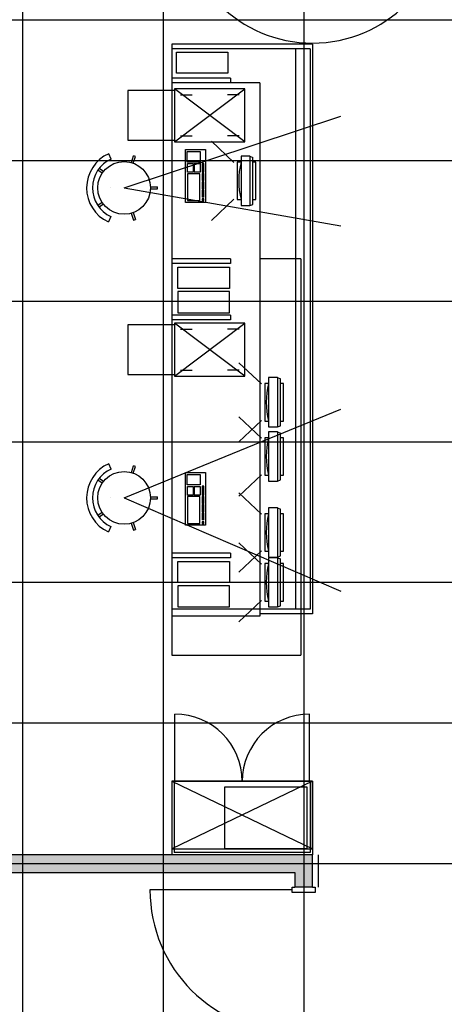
# Model space of a CAD drawing. Header units: millimetres. Extents: x 2502971067 to 2502991033, y 5626762590 to 5626807088.
# Tile 66 of 109: x 2502977425 to 2502981050, y 5626785610 to 5626794010. Entities that reach past the tile are written whole.
import ezdxf

# ---------------------------------------------------------------- set-up
doc = ezdxf.new("R2010")
doc.units = ezdxf.units.MM
for name, color, linetype in [('A_Raster', 253, 'Continuous'), ('A_Schraffur-Wand', 9, 'Continuous'), ('A_Tür', 1, 'Continuous'), ('A_Tür-T30', 1, 'Continuous'), ('A_Wand', 7, 'Continuous'), ('I_Möbel', 2, 'Continuous')]:
    doc.layers.add(name, color=color, linetype=linetype)

msp = doc.modelspace()

# ---------------------------------------------------------------- hatches: boundary and pattern name
at = {"layer": 'A_Schraffur-Wand'}
h = msp.add_hatch(color=256, dxfattribs=at)
h.dxf.hatch_style = 1
h.paths.add_polyline_path([(2502976775.016, 5626787034.9985), (2502976775.016, 5626786884.9985), (2502976925.016, 5626786884.9985), (2502979925, 5626786884.9985), (2502979925, 5626786609.9985), (2502979775, 5626786609.9985), (2502979775, 5626786734.9985), (2502972345, 5626786734.9985), (2502972345, 5626786784.997), (2502972345, 5626786835), (2502972345, 5626786884.9985), (2502973725.016, 5626786884.9985), (2502973725.016, 5626787034.9985)])

# ---------------------------------------------------------------- linework, layer by layer
at = {"layer": 'A_Raster'}
for p, q in [((2502977450, 5626806160), (2502977450, 5626762660)), ((2502978650, 5626806160), (2502978650, 5626762660)), ((2502979850, 5626806160), (2502979850, 5626762660)), ((2502971300, 5626794010), (2502990800, 5626794010)), ((2502971300, 5626792810), (2502990800, 5626792810)), ((2502971300, 5626791610), (2502990800, 5626791610)), ((2502971300, 5626790410), (2502990800, 5626790410)), ((2502971300, 5626789210), (2502990800, 5626789210)), ((2502971300, 5626788010), (2502990800, 5626788010)), ((2502971300, 5626786810), (2502990800, 5626786810))]:
    msp.add_line(p, q, dxfattribs=at)
at = {"layer": 'A_Tür'}
for p, q in [((2502979752, 5626786587.4985), (2502978537, 5626786587.4985)), ((2502979752, 5626786564.9985), (2502979752, 5626786609.9985)), ((2502979752, 5626786609.9985), (2502979775, 5626786609.9985)), ((2502979948, 5626786564.9985), (2502979752, 5626786564.9985)), ((2502979925, 5626786609.9985), (2502979948, 5626786609.9985)), ((2502979948, 5626786609.9985), (2502979948, 5626786564.9985))]:
    msp.add_line(p, q, dxfattribs=at)
msp.add_arc((2502979752, 5626786587.4985), 1215, 180, 270, dxfattribs=at)
at = {"layer": 'A_Tür-T30'}
for centre in [(2502979924.999994, 5626794934.999801), (2502982174.999994, 5626794934.999801)]:
    msp.add_arc(centre, 1125, 180, 0, dxfattribs=at)
at = {"layer": 'A_Wand'}
for p, q in [((2502979925, 5626786884.9985), (2502976925.016, 5626786884.9985)), ((2502979925, 5626786609.9985), (2502979925, 5626786884.9985)), ((2502972345, 5626786734.9985), (2502979775, 5626786734.9985)), ((2502979775, 5626786734.9985), (2502979775, 5626786609.9985)), ((2502979925, 5626786609.9985), (2502979775, 5626786609.9985))]:
    msp.add_line(p, q, dxfattribs=at)
at = {"layer": 'I_Möbel'}
for p, q in [((2502978725.016, 5626793800.002), (2502978725.00108, 5626788589.9985)), ((2502979925.016, 5626793800.002), (2502978725.016, 5626793800.002)), ((2502979925.016, 5626793800.002), (2502979925.00108, 5626788939.9985)), ((2502979905.016, 5626793760.002), (2502978725.016, 5626793760.002)), ((2502978762.52623, 5626793553.3753), (2502978762.52623, 5626793733.3753)), ((2502978762.52623, 5626793733.3753), (2502979202.52623, 5626793733.3753)), ((2502979202.52623, 5626793733.3753), (2502979202.52623, 5626793553.3753)), ((2502979780.016, 5626793760.002), (2502979780.00108, 5626788979.9985)), ((2502979905.016, 5626793760.002), (2502979905.00108, 5626788979.9985)), ((2502978725.016, 5626793540.002), (2502978725.016, 5626793500.002)), ((2502979225.016, 5626793510.002), (2502978725.016, 5626793510.002)), ((2502979202.52623, 5626793553.3753), (2502978762.52623, 5626793553.3753)), ((2502979225.016, 5626793510.002), (2502979225.016, 5626793470.002)), ((2502979475.016, 5626793470.002), (2502978725.016, 5626793470.002)), ((2502979475.016, 5626793470.002), (2502979475.00108, 5626788919.9985)), ((2502978747.75518, 5626793406.61652), (2502978347.75518, 5626793406.61652)), ((2502978347.75518, 5626793406.61652), (2502978347.75518, 5626792981.61652)), ((2502978747.75518, 5626793419.11652), (2502978747.75518, 5626792969.11652)), ((2502979347.75518, 5626793419.11652), (2502978747.75518, 5626793419.11652)), ((2502979347.75518, 5626792969.11652), (2502978747.75518, 5626793419.11652)), ((2502978747.75518, 5626792969.11652), (2502979347.75518, 5626793419.11652)), ((2502978797.75518, 5626793369.11652), (2502978897.75518, 5626793369.11652)), ((2502979297.75518, 5626793369.11652), (2502979197.75518, 5626793369.11652)), ((2502979347.75518, 5626792969.11652), (2502979347.75518, 5626793419.11652)), ((2502978316.52076, 5626792575.06354), (2502980166.52275, 5626793186.38634)), ((2502978797.75518, 5626793019.11652), (2502978897.75518, 5626793019.11652)), ((2502979297.75518, 5626793019.11652), (2502979197.75518, 5626793019.11652)), ((2502978347.75518, 5626792981.61652), (2502978747.75518, 5626792981.61652)), ((2502978747.75518, 5626792969.11652), (2502979347.75518, 5626792969.11652)), ((2502979254.15388, 5626792790.60272), (2502979061.70456, 5626792972.33843)), ((2502979254.15388, 5626792790.60272), (2502979061.70456, 5626792972.33843)), ((2502978205.50828, 5626792821.18802), (2502978184.95034, 5626792866.76446)), ((2502978378.26488, 5626792791.42588), (2502978397.17056, 5626792849.09935)), ((2502978394.84457, 5626792785.99097), (2502978413.75025, 5626792843.66444)), ((2502978413.75025, 5626792843.66444), (2502978397.17056, 5626792849.09935)), ((2502978840.57899, 5626792901.49516), (2502979010.57899, 5626792901.49553)), ((2502978840.57996, 5626792451.49516), (2502978840.57899, 5626792901.49516)), ((2502978856.06731, 5626792885.40505), (2502978965.34217, 5626792885.40529)), ((2502978856.0675, 5626792795.89419), (2502978856.06731, 5626792885.40505)), ((2502978965.34217, 5626792885.40529), (2502978965.34236, 5626792795.89443)), ((2502979010.57899, 5626792901.49553), (2502979010.57996, 5626792451.49553)), ((2502979390.20857, 5626792844.65034), (2502979315.20857, 5626792844.65034)), ((2502979315.20857, 5626792844.65034), (2502979315.20857, 5626792424.65034)), ((2502979390.20857, 5626792844.65034), (2502979315.20857, 5626792844.65034)), ((2502979315.20857, 5626792844.65034), (2502979315.20857, 5626792424.65034)), ((2502979390.20857, 5626792844.65034), (2502979415.20857, 5626792834.65034)), ((2502979390.20857, 5626792844.65034), (2502979390.20857, 5626792424.65034)), ((2502979390.20857, 5626792844.65034), (2502979415.20857, 5626792834.65034)), ((2502979390.20857, 5626792844.65034), (2502979390.20857, 5626792424.65034)), ((2502978965.34236, 5626792795.89443), (2502978856.0675, 5626792795.89419)), ((2502978856.8006, 5626792783.35574), (2502978906.8006, 5626792783.35585)), ((2502978856.80076, 5626792709.1624), (2502978856.8006, 5626792783.35574)), ((2502978906.8006, 5626792783.35585), (2502978906.80076, 5626792709.16251)), ((2502978915.73342, 5626792783.35587), (2502978965.73342, 5626792783.35598)), ((2502978915.73342, 5626792783.35587), (2502978915.73358, 5626792709.16252)), ((2502978965.73342, 5626792783.35598), (2502978965.73358, 5626792709.16263)), ((2502978997.07068, 5626792784.52628), (2502978983.19971, 5626792784.52625)), ((2502978983.19971, 5626792784.52625), (2502978983.19988, 5626792709.16267)), ((2502978997.07085, 5626792709.1627), (2502978997.07068, 5626792784.52628)), ((2502979282.08357, 5626792794.65034), (2502979282.08357, 5626792474.65034)), ((2502979315.20857, 5626792794.65034), (2502979282.08357, 5626792794.65034)), ((2502979282.08357, 5626792794.65034), (2502979282.08357, 5626792474.65034)), ((2502979315.20857, 5626792794.65034), (2502979282.08357, 5626792794.65034)), ((2502979415.20857, 5626792434.65034), (2502979415.20857, 5626792834.65034)), ((2502979415.20857, 5626792434.65034), (2502979415.20857, 5626792834.65034)), ((2502979442.08357, 5626792794.65034), (2502979415.20857, 5626792794.65034)), ((2502979442.08357, 5626792794.65034), (2502979415.20857, 5626792794.65034)), ((2502979442.08357, 5626792474.65034), (2502979442.08357, 5626792794.65034)), ((2502979442.08357, 5626792474.65034), (2502979442.08357, 5626792794.65034)), ((2502978129.82792, 5626792700.64533), (2502978093.46848, 5626792727.20717)), ((2502978140.12024, 5626792714.73407), (2502978103.7608, 5626792741.2959)), ((2502978906.80076, 5626792709.16251), (2502978856.80076, 5626792709.1624)), ((2502978964.26865, 5626792696.0491), (2502978857.13207, 5626792696.04887)), ((2502978857.13207, 5626792696.04887), (2502978857.13256, 5626792466.20624)), ((2502978965.73358, 5626792709.16263), (2502978915.73358, 5626792709.16252)), ((2502978964.26915, 5626792466.20648), (2502978964.26865, 5626792696.0491)), ((2502978997.07085, 5626792709.1627), (2502978983.19988, 5626792709.16267)), ((2502978997.07087, 5626792697.09206), (2502978983.1999, 5626792697.09203)), ((2502978983.1999, 5626792697.09203), (2502978983.20003, 5626792637.09203)), ((2502978997.071, 5626792637.09206), (2502978997.07087, 5626792697.09206)), ((2502978997.071, 5626792637.09206), (2502978983.20003, 5626792637.09203)), ((2502978997.07102, 5626792627.09206), (2502978983.20005, 5626792627.09203)), ((2502978983.20005, 5626792627.09203), (2502978983.20018, 5626792567.09203)), ((2502978997.07115, 5626792567.09206), (2502978997.07102, 5626792627.09206)), ((2502978204.22953, 5626792575.65034), (2502978204.22953, 5626792575.65034)), ((2502978316.52076, 5626792575.06354), (2502980166.52275, 5626792252.11839)), ((2502978541.32805, 5626792565.75333), (2502978602.02096, 5626792565.59504)), ((2502978541.37355, 5626792583.20102), (2502978602.06647, 5626792583.04273)), ((2502978602.02096, 5626792565.59504), (2502978602.06647, 5626792583.04273)), ((2502978997.07115, 5626792567.09206), (2502978983.20018, 5626792567.09203)), ((2502978997.07117, 5626792557.09206), (2502978983.2002, 5626792557.09203)), ((2502978983.2002, 5626792557.09203), (2502978983.20033, 5626792497.09203)), ((2502978997.0713, 5626792497.09206), (2502978997.07117, 5626792557.09206)), ((2502978129.17543, 5626792450.45724), (2502978092.67794, 5626792424.08542)), ((2502978092.67794, 5626792424.08542), (2502978102.89662, 5626792409.94319)), ((2502978139.39411, 5626792436.31501), (2502978102.89662, 5626792409.94319)), ((2502979010.57996, 5626792451.49553), (2502978840.57996, 5626792451.49516)), ((2502978857.13256, 5626792466.20624), (2502978964.26915, 5626792466.20648)), ((2502978997.0713, 5626792497.09206), (2502978983.20033, 5626792497.09203)), ((2502978997.07134, 5626792480.82159), (2502978983.20037, 5626792480.82156)), ((2502978983.20037, 5626792480.82156), (2502978983.2004, 5626792466.30619)), ((2502978983.2004, 5626792466.30619), (2502978997.07137, 5626792466.30622)), ((2502978997.07137, 5626792466.30622), (2502978997.07134, 5626792480.82159)), ((2502979254.15388, 5626792478.69796), (2502979061.70456, 5626792296.96225)), ((2502979254.15388, 5626792478.69796), (2502979061.70456, 5626792296.96225)), ((2502979282.08357, 5626792474.65034), (2502979315.20857, 5626792474.65034)), ((2502979282.08357, 5626792474.65034), (2502979315.20857, 5626792474.65034)), ((2502979315.20857, 5626792424.65034), (2502979390.20857, 5626792424.65034)), ((2502979315.20857, 5626792424.65034), (2502979390.20857, 5626792424.65034)), ((2502979390.20857, 5626792424.65034), (2502979415.20857, 5626792434.65034)), ((2502979390.20857, 5626792424.65034), (2502979415.20857, 5626792434.65034)), ((2502979415.20857, 5626792474.65034), (2502979442.08357, 5626792474.65034)), ((2502979415.20857, 5626792474.65034), (2502979442.08357, 5626792474.65034)), ((2502978377.13549, 5626792358.38208), (2502978395.83416, 5626792300.31867)), ((2502978393.7433, 5626792363.73044), (2502978412.44197, 5626792305.66703)), ((2502978202.95078, 5626792330.11265), (2502978181.91925, 5626792284.74892)), ((2502978395.83416, 5626792300.31867), (2502978412.44197, 5626792305.66703)), ((2502979225.00108, 5626791969.9985), (2502978725.00108, 5626791969.9985)), ((2502978725.00108, 5626791969.9985), (2502978725.00108, 5626791929.9985)), ((2502979225.00108, 5626791929.9985), (2502978725.00108, 5626791929.9985)), ((2502979225.00108, 5626791969.9985), (2502979225.00108, 5626791929.9985)), ((2502979825.00108, 5626791969.9985), (2502979475.00108, 5626791969.9985)), ((2502979825.00108, 5626791969.9985), (2502979825.00108, 5626788589.9985)), ((2502978775.00108, 5626791718.03266), (2502978775.00108, 5626791898.03266)), ((2502978775.00108, 5626791898.03266), (2502979215.00108, 5626791898.03266)), ((2502979215.00108, 5626791898.03266), (2502979215.00108, 5626791718.03266)), ((2502979215.00108, 5626791718.03266), (2502978775.00108, 5626791718.03266)), ((2502978775.00108, 5626791689.9985), (2502978775.00108, 5626791509.9985)), ((2502979215.00108, 5626791689.9985), (2502978775.00108, 5626791689.9985)), ((2502979215.00108, 5626791509.9985), (2502979215.00108, 5626791689.9985)), ((2502978775.00108, 5626791509.9985), (2502979215.00108, 5626791509.9985)), ((2502979225.00108, 5626791489.9985), (2502978725.00108, 5626791489.9985)), ((2502979225.00108, 5626791449.9985), (2502978725.00108, 5626791449.9985)), ((2502978747.75518, 5626791419.9985), (2502978747.75518, 5626790969.9985)), ((2502979347.75518, 5626791419.9985), (2502978747.75518, 5626791419.9985)), ((2502979347.75518, 5626790969.9985), (2502978747.75518, 5626791419.9985)), ((2502978747.75518, 5626790969.9985), (2502979347.75518, 5626791419.9985)), ((2502979225.00108, 5626791489.9985), (2502979225.00108, 5626791449.9985)), ((2502979347.75518, 5626790969.9985), (2502979347.75518, 5626791419.9985)), ((2502978747.75518, 5626791407.4985), (2502978347.75518, 5626791407.4985)), ((2502978347.75518, 5626791407.4985), (2502978347.75518, 5626790982.4985)), ((2502978797.75518, 5626791369.9985), (2502978897.75518, 5626791369.9985)), ((2502979297.75518, 5626791369.9985), (2502979197.75518, 5626791369.9985)), ((2502979489.09772, 5626790902.1574), (2502979296.64841, 5626791083.89311)), ((2502979489.09772, 5626790902.1574), (2502979296.64841, 5626791083.89311)), ((2502978797.75518, 5626791019.9985), (2502978897.75518, 5626791019.9985)), ((2502979297.75518, 5626791019.9985), (2502979197.75518, 5626791019.9985)), ((2502978347.75518, 5626790982.4985), (2502978747.75518, 5626790982.4985)), ((2502978747.75518, 5626790969.9985), (2502979347.75518, 5626790969.9985)), ((2502979517.02741, 5626790906.20502), (2502979517.02741, 5626790586.20502)), ((2502979550.15241, 5626790906.20502), (2502979517.02741, 5626790906.20502)), ((2502979517.02741, 5626790906.20502), (2502979517.02741, 5626790586.20502)), ((2502979550.15241, 5626790906.20502), (2502979517.02741, 5626790906.20502)), ((2502979625.15241, 5626790956.20502), (2502979550.15241, 5626790956.20502)), ((2502979550.15241, 5626790956.20502), (2502979550.15241, 5626790536.20502)), ((2502979625.15241, 5626790956.20502), (2502979550.15241, 5626790956.20502)), ((2502979550.15241, 5626790956.20502), (2502979550.15241, 5626790536.20502)), ((2502979625.15241, 5626790956.20502), (2502979650.15241, 5626790946.20502)), ((2502979625.15241, 5626790956.20502), (2502979625.15241, 5626790536.20502)), ((2502979625.15241, 5626790956.20502), (2502979650.15241, 5626790946.20502)), ((2502979625.15241, 5626790956.20502), (2502979625.15241, 5626790536.20502)), ((2502979650.15241, 5626790546.20502), (2502979650.15241, 5626790946.20502)), ((2502979650.15241, 5626790546.20502), (2502979650.15241, 5626790946.20502)), ((2502979677.02741, 5626790906.20502), (2502979650.15241, 5626790906.20502)), ((2502979677.02741, 5626790906.20502), (2502979650.15241, 5626790906.20502)), ((2502979677.02741, 5626790586.20502), (2502979677.02741, 5626790906.20502)), ((2502979677.02741, 5626790586.20502), (2502979677.02741, 5626790906.20502)), ((2502978316.52076, 5626789930.63768), (2502980166.52275, 5626790686.30468)), ((2502979489.09772, 5626790439.21485), (2502979296.64841, 5626790620.95056)), ((2502979489.09772, 5626790439.21485), (2502979296.64841, 5626790620.95056)), ((2502979489.09773, 5626790590.25264), (2502979296.64841, 5626790408.51693)), ((2502979489.09773, 5626790590.25264), (2502979296.64841, 5626790408.51693)), ((2502979517.02741, 5626790586.20502), (2502979550.15241, 5626790586.20502)), ((2502979517.02741, 5626790586.20502), (2502979550.15241, 5626790586.20502)), ((2502979650.15241, 5626790586.20502), (2502979677.02741, 5626790586.20502)), ((2502979650.15241, 5626790586.20502), (2502979677.02741, 5626790586.20502)), ((2502979550.15241, 5626790536.20502), (2502979625.15241, 5626790536.20502)), ((2502979550.15241, 5626790536.20502), (2502979625.15241, 5626790536.20502)), ((2502979625.15241, 5626790493.26247), (2502979550.15241, 5626790493.26247)), ((2502979550.15241, 5626790493.26247), (2502979550.15241, 5626790073.26247)), ((2502979625.15241, 5626790493.26247), (2502979550.15241, 5626790493.26247)), ((2502979550.15241, 5626790493.26247), (2502979550.15241, 5626790073.26247)), ((2502979625.15241, 5626790536.20502), (2502979650.15241, 5626790546.20502)), ((2502979625.15241, 5626790536.20502), (2502979650.15241, 5626790546.20502)), ((2502979625.15241, 5626790493.26247), (2502979650.15241, 5626790483.26247)), ((2502979625.15241, 5626790493.26247), (2502979625.15241, 5626790073.26247)), ((2502979625.15241, 5626790493.26247), (2502979650.15241, 5626790483.26247)), ((2502979625.15241, 5626790493.26247), (2502979625.15241, 5626790073.26247)), ((2502979517.02741, 5626790443.26247), (2502979517.02741, 5626790123.26247)), ((2502979550.15241, 5626790443.26247), (2502979517.02741, 5626790443.26247)), ((2502979517.02741, 5626790443.26247), (2502979517.02741, 5626790123.26247)), ((2502979550.15241, 5626790443.26247), (2502979517.02741, 5626790443.26247)), ((2502979650.15241, 5626790083.26247), (2502979650.15241, 5626790483.26247)), ((2502979650.15241, 5626790083.26247), (2502979650.15241, 5626790483.26247)), ((2502979677.02741, 5626790443.26247), (2502979650.15241, 5626790443.26247)), ((2502979677.02741, 5626790443.26247), (2502979650.15241, 5626790443.26247)), ((2502979677.02741, 5626790123.26247), (2502979677.02741, 5626790443.26247)), ((2502979677.02741, 5626790123.26247), (2502979677.02741, 5626790443.26247)), ((2502978205.50828, 5626790176.76217), (2502978184.95034, 5626790222.33861)), ((2502978378.26488, 5626790147.00002), (2502978397.17056, 5626790204.6735)), ((2502978394.84457, 5626790141.56511), (2502978413.75025, 5626790199.23858)), ((2502978413.75025, 5626790199.23858), (2502978397.17056, 5626790204.6735)), ((2502978129.82792, 5626790056.21948), (2502978093.46848, 5626790082.78131)), ((2502978140.12024, 5626790070.30821), (2502978103.7608, 5626790096.87005)), ((2502978840.57767, 5626790147.06654), (2502979010.57767, 5626790147.06691)), ((2502978840.57864, 5626789697.06654), (2502978840.57767, 5626790147.06654)), ((2502978856.066, 5626790130.97643), (2502978965.34085, 5626790130.97667)), ((2502978856.06619, 5626790041.46557), (2502978856.066, 5626790130.97643)), ((2502978965.34085, 5626790130.97667), (2502978965.34104, 5626790041.4658)), ((2502979010.57767, 5626790147.06691), (2502979010.57864, 5626789697.06691)), ((2502979489.09773, 5626790127.31009), (2502979296.64841, 5626789945.57439)), ((2502979489.09773, 5626790127.31009), (2502979296.64841, 5626789945.57439)), ((2502979517.02741, 5626790123.26247), (2502979550.15241, 5626790123.26247)), ((2502979517.02741, 5626790123.26247), (2502979550.15241, 5626790123.26247)), ((2502979550.15241, 5626790073.26247), (2502979625.15241, 5626790073.26247)), ((2502979550.15241, 5626790073.26247), (2502979625.15241, 5626790073.26247)), ((2502979625.15241, 5626790073.26247), (2502979650.15241, 5626790083.26247)), ((2502979625.15241, 5626790073.26247), (2502979650.15241, 5626790083.26247)), ((2502979650.15241, 5626790123.26247), (2502979677.02741, 5626790123.26247)), ((2502979650.15241, 5626790123.26247), (2502979677.02741, 5626790123.26247)), ((2502978965.34104, 5626790041.4658), (2502978856.06619, 5626790041.46557)), ((2502978856.79929, 5626790028.92712), (2502978906.79929, 5626790028.92723)), ((2502978856.79945, 5626789954.73378), (2502978856.79929, 5626790028.92712)), ((2502978906.79929, 5626790028.92723), (2502978906.79945, 5626789954.73388)), ((2502978915.7321, 5626790028.92725), (2502978965.7321, 5626790028.92735)), ((2502978915.7321, 5626790028.92725), (2502978915.73226, 5626789954.7339)), ((2502978965.7321, 5626790028.92735), (2502978965.73226, 5626789954.73401)), ((2502978997.06937, 5626790030.09766), (2502978983.1984, 5626790030.09763)), ((2502978983.1984, 5626790030.09763), (2502978983.19856, 5626789954.73405)), ((2502978997.06953, 5626789954.73408), (2502978997.06937, 5626790030.09766)), ((2502978204.22953, 5626789931.22448), (2502978204.22953, 5626789931.22448)), ((2502978316.52076, 5626789930.63768), (2502980166.52275, 5626789134.80592)), ((2502978541.32805, 5626789921.32747), (2502978602.02096, 5626789921.16918)), ((2502978541.37355, 5626789938.77517), (2502978602.06647, 5626789938.61688)), ((2502978602.02096, 5626789921.16918), (2502978602.06647, 5626789938.61688)), ((2502978906.79945, 5626789954.73388), (2502978856.79945, 5626789954.73378)), ((2502978964.26734, 5626789941.62048), (2502978857.13075, 5626789941.62025)), ((2502978857.13075, 5626789941.62025), (2502978857.13125, 5626789711.77762)), ((2502978965.73226, 5626789954.73401), (2502978915.73226, 5626789954.7339)), ((2502978964.26783, 5626789711.77785), (2502978964.26734, 5626789941.62048)), ((2502978997.06953, 5626789954.73408), (2502978983.19856, 5626789954.73405)), ((2502978997.06956, 5626789942.66343), (2502978983.19859, 5626789942.6634)), ((2502978983.19859, 5626789942.6634), (2502978983.19872, 5626789882.6634)), ((2502978997.06969, 5626789882.66343), (2502978997.06956, 5626789942.66343)), ((2502979489.09772, 5626789790.90391), (2502979296.64841, 5626789972.63962)), ((2502979489.09772, 5626789790.90391), (2502979296.64841, 5626789972.63962)), ((2502978997.06969, 5626789882.66343), (2502978983.19872, 5626789882.6634)), ((2502978997.06971, 5626789872.66343), (2502978983.19874, 5626789872.6634)), ((2502978983.19874, 5626789872.6634), (2502978983.19887, 5626789812.6634)), ((2502978997.06984, 5626789812.66343), (2502978983.19887, 5626789812.6634)), ((2502978997.06984, 5626789812.66343), (2502978997.06971, 5626789872.66343)), ((2502979625.15241, 5626789844.95153), (2502979550.15241, 5626789844.95153)), ((2502979550.15241, 5626789844.95153), (2502979550.15241, 5626789424.95153)), ((2502979625.15241, 5626789844.95153), (2502979550.15241, 5626789844.95153)), ((2502979550.15241, 5626789844.95153), (2502979550.15241, 5626789424.95153)), ((2502979625.15241, 5626789844.95153), (2502979650.15241, 5626789834.95153)), ((2502979625.15241, 5626789844.95153), (2502979625.15241, 5626789424.95153)), ((2502979625.15241, 5626789844.95153), (2502979650.15241, 5626789834.95153)), ((2502979625.15241, 5626789844.95153), (2502979625.15241, 5626789424.95153)), ((2502979650.15241, 5626789434.95153), (2502979650.15241, 5626789834.95153)), ((2502979650.15241, 5626789434.95153), (2502979650.15241, 5626789834.95153)), ((2502978129.17543, 5626789806.03139), (2502978092.67794, 5626789779.65956)), ((2502978092.67794, 5626789779.65956), (2502978102.89662, 5626789765.51733)), ((2502978139.39411, 5626789791.88916), (2502978102.89662, 5626789765.51733)), ((2502978997.06986, 5626789802.66343), (2502978983.19889, 5626789802.6634)), ((2502978983.19889, 5626789802.6634), (2502978983.19902, 5626789742.6634)), ((2502978997.06999, 5626789742.66343), (2502978983.19902, 5626789742.6634)), ((2502978997.06999, 5626789742.66343), (2502978997.06986, 5626789802.66343)), ((2502979517.02741, 5626789794.95153), (2502979517.02741, 5626789474.95153)), ((2502979550.15241, 5626789794.95153), (2502979517.02741, 5626789794.95153)), ((2502979517.02741, 5626789794.95153), (2502979517.02741, 5626789474.95153)), ((2502979550.15241, 5626789794.95153), (2502979517.02741, 5626789794.95153)), ((2502979677.02741, 5626789794.95153), (2502979650.15241, 5626789794.95153)), ((2502979677.02741, 5626789794.95153), (2502979650.15241, 5626789794.95153)), ((2502979677.02741, 5626789474.95153), (2502979677.02741, 5626789794.95153)), ((2502979677.02741, 5626789474.95153), (2502979677.02741, 5626789794.95153)), ((2502978202.95078, 5626789685.6868), (2502978181.91925, 5626789640.32306)), ((2502978377.13549, 5626789713.95622), (2502978395.83416, 5626789655.89281)), ((2502978393.7433, 5626789719.30458), (2502978412.44197, 5626789661.24117)), ((2502978395.83416, 5626789655.89281), (2502978412.44197, 5626789661.24117)), ((2502979010.57864, 5626789697.06691), (2502978840.57864, 5626789697.06654)), ((2502978857.13125, 5626789711.77762), (2502978964.26783, 5626789711.77785)), ((2502978997.07003, 5626789726.39297), (2502978983.19905, 5626789726.39294)), ((2502978983.19905, 5626789726.39294), (2502978983.19909, 5626789711.87756)), ((2502978983.19909, 5626789711.87756), (2502978997.07006, 5626789711.87759)), ((2502978997.07006, 5626789711.87759), (2502978997.07003, 5626789726.39297)), ((2502979489.09772, 5626789366.02216), (2502979296.64841, 5626789547.75787)), ((2502979489.09772, 5626789366.02216), (2502979296.64841, 5626789547.75787)), ((2502979489.09773, 5626789478.99915), (2502979296.64841, 5626789297.26344)), ((2502979489.09773, 5626789478.99915), (2502979296.64841, 5626789297.26344)), ((2502979225.00108, 5626789459.9985), (2502978725.00108, 5626789459.9985)), ((2502978725.00108, 5626789459.9985), (2502978725.00108, 5626789419.9985)), ((2502979225.00108, 5626789419.9985), (2502978725.00108, 5626789419.9985)), ((2502979225.00108, 5626789459.9985), (2502979225.00108, 5626789419.9985)), ((2502979517.02741, 5626789474.95153), (2502979550.15241, 5626789474.95153)), ((2502979517.02741, 5626789474.95153), (2502979550.15241, 5626789474.95153)), ((2502979550.15241, 5626789424.95153), (2502979625.15241, 5626789424.95153)), ((2502979550.15241, 5626789424.95153), (2502979625.15241, 5626789424.95153)), ((2502979625.15241, 5626789420.06978), (2502979550.15241, 5626789420.06978)), ((2502979550.15241, 5626789420.06978), (2502979550.15241, 5626789000.06978)), ((2502979625.15241, 5626789420.06978), (2502979550.15241, 5626789420.06978)), ((2502979550.15241, 5626789420.06978), (2502979550.15241, 5626789000.06978)), ((2502979625.15241, 5626789424.95153), (2502979650.15241, 5626789434.95153)), ((2502979625.15241, 5626789424.95153), (2502979650.15241, 5626789434.95153)), ((2502979625.15241, 5626789420.06978), (2502979650.15241, 5626789410.06978)), ((2502979625.15241, 5626789420.06978), (2502979625.15241, 5626789000.06978)), ((2502979625.15241, 5626789420.06978), (2502979650.15241, 5626789410.06978)), ((2502979625.15241, 5626789420.06978), (2502979625.15241, 5626789000.06978)), ((2502979650.15241, 5626789474.95153), (2502979677.02741, 5626789474.95153)), ((2502979650.15241, 5626789474.95153), (2502979677.02741, 5626789474.95153)), ((2502979650.15241, 5626789010.06978), (2502979650.15241, 5626789410.06978)), ((2502979650.15241, 5626789010.06978), (2502979650.15241, 5626789410.06978)), ((2502978775.00108, 5626789208.03266), (2502978775.00108, 5626789388.03266)), ((2502978775.00108, 5626789388.03266), (2502979215.00108, 5626789388.03266)), ((2502979215.00108, 5626789388.03266), (2502979215.00108, 5626789208.03266)), ((2502979517.02741, 5626789370.06978), (2502979517.02741, 5626789050.06978)), ((2502979550.15241, 5626789370.06978), (2502979517.02741, 5626789370.06978)), ((2502979517.02741, 5626789370.06978), (2502979517.02741, 5626789050.06978)), ((2502979550.15241, 5626789370.06978), (2502979517.02741, 5626789370.06978)), ((2502979677.02741, 5626789370.06978), (2502979650.15241, 5626789370.06978)), ((2502979677.02741, 5626789370.06978), (2502979650.15241, 5626789370.06978)), ((2502979677.02741, 5626789050.06978), (2502979677.02741, 5626789370.06978)), ((2502979677.02741, 5626789050.06978), (2502979677.02741, 5626789370.06978)), ((2502979215.00108, 5626789208.03266), (2502978775.00108, 5626789208.03266)), ((2502978775.00108, 5626789179.9985), (2502978775.00108, 5626788999.9985)), ((2502979215.00108, 5626789179.9985), (2502978775.00108, 5626789179.9985)), ((2502979215.00108, 5626788999.9985), (2502979215.00108, 5626789179.9985)), ((2502979905.00108, 5626788979.9985), (2502978725.00108, 5626788979.9985)), ((2502978775.00108, 5626788999.9985), (2502979215.00108, 5626788999.9985)), ((2502979489.09773, 5626789054.1174), (2502979296.64841, 5626788872.38169)), ((2502979489.09773, 5626789054.1174), (2502979296.64841, 5626788872.38169)), ((2502979517.02741, 5626789050.06978), (2502979550.15241, 5626789050.06978)), ((2502979517.02741, 5626789050.06978), (2502979550.15241, 5626789050.06978)), ((2502979550.15241, 5626789000.06978), (2502979625.15241, 5626789000.06978)), ((2502979550.15241, 5626789000.06978), (2502979625.15241, 5626789000.06978)), ((2502979625.15241, 5626789000.06978), (2502979650.15241, 5626789010.06978)), ((2502979625.15241, 5626789000.06978), (2502979650.15241, 5626789010.06978)), ((2502979650.15241, 5626789050.06978), (2502979677.02741, 5626789050.06978)), ((2502979650.15241, 5626789050.06978), (2502979677.02741, 5626789050.06978)), ((2502979905.00108, 5626788979.9985), (2502979825.00108, 5626788979.9985)), ((2502979475.00108, 5626788919.9985), (2502978725.00108, 5626788919.9985)), ((2502979825.00108, 5626788939.9985), (2502979475.00108, 5626788939.9985)), ((2502979925.00108, 5626788939.9985), (2502979825.00108, 5626788939.9985)), ((2502978725.00108, 5626788589.9985), (2502979825.00108, 5626788589.9985)), ((2502978750.00108, 5626787514.9985), (2502978750.00108, 5626788086.01241)), ((2502979900.0289, 5626787514.9985), (2502979900.0289, 5626788086.01241)), ((2502978725.00108, 5626787514.9985), (2502978725.00108, 5626786884.9985)), ((2502978725.00108, 5626787514.9985), (2502979925, 5626787514.9985)), ((2502978725.00108, 5626787514.9985), (2502978725.00108, 5626786934.9985)), ((2502979925.00108, 5626787514.9985), (2502978725.00108, 5626787514.9985)), ((2502978725.00108, 5626787514.9985), (2502979925.00108, 5626786934.9985)), ((2502979925.00108, 5626787514.9985), (2502978725.00108, 5626786934.9985)), ((2502978745.00108, 5626787514.9985), (2502978745.00108, 5626786904.9985)), ((2502979177.47838, 5626786936.38106), (2502979177.47838, 5626787466.38106)), ((2502979177.47838, 5626787466.38106), (2502979877.47838, 5626787466.38106)), ((2502979877.47838, 5626787466.38106), (2502979877.47838, 5626786936.38106)), ((2502979905, 5626787514.9985), (2502979905, 5626786904.9985)), ((2502979925, 5626787514.9985), (2502979925, 5626786884.9985)), ((2502979925, 5626787514.9985), (2502979925, 5626786884.9985)), ((2502979925.00108, 5626786934.9985), (2502979925.00108, 5626787514.9985)), ((2502978725.00108, 5626786934.9985), (2502979925.00108, 5626786934.9985)), ((2502979905, 5626786904.9985), (2502978745.00108, 5626786904.9985)), ((2502979877.47838, 5626786936.38106), (2502979177.47838, 5626786936.38106)), ((2502979975, 5626786609.9985), (2502979975, 5626786884.9985))]:
    msp.add_line(p, q, dxfattribs=at)
for centre in [(2502978316.52076, 5626792575.06354), (2502978316.52076, 5626789930.63768)]:
    msp.add_circle(centre, 225, dxfattribs=at)
for centre, radius, start, end in [((2502978316.52076, 5626792575.06354), 320, 114.277466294, 245.1256684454), ((2502978316.52076, 5626792575.06354), 270, 114.2773958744, 245.1254925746), ((2502979928.94182, 5626792635.10644), 634.131503, 165.4281231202, 194.6516177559), ((2502980163.88567, 5626790746.66113), 634.131503, 165.4281231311, 194.6516178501), ((2502980163.88567, 5626790283.71858), 634.131503, 165.4281231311, 194.6516177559), ((2502978316.52076, 5626789930.63768), 320, 114.2774662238, 245.1256684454), ((2502978316.52076, 5626789930.63768), 270, 114.2773958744, 245.1254926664), ((2502980163.88567, 5626789635.40763), 634.131503, 165.4281231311, 194.6516177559), ((2502980163.88567, 5626789210.52588), 634.131503, 165.4281230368, 194.6516177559), ((2502978750.00108, 5626787510.9985), 575.013913, 0, 90), ((2502979900.0289, 5626787510.9985), 575.013913, 90, 180)]:
    msp.add_arc(centre, radius, start, end, dxfattribs=at)

doc.saveas('drawing.dxf')
